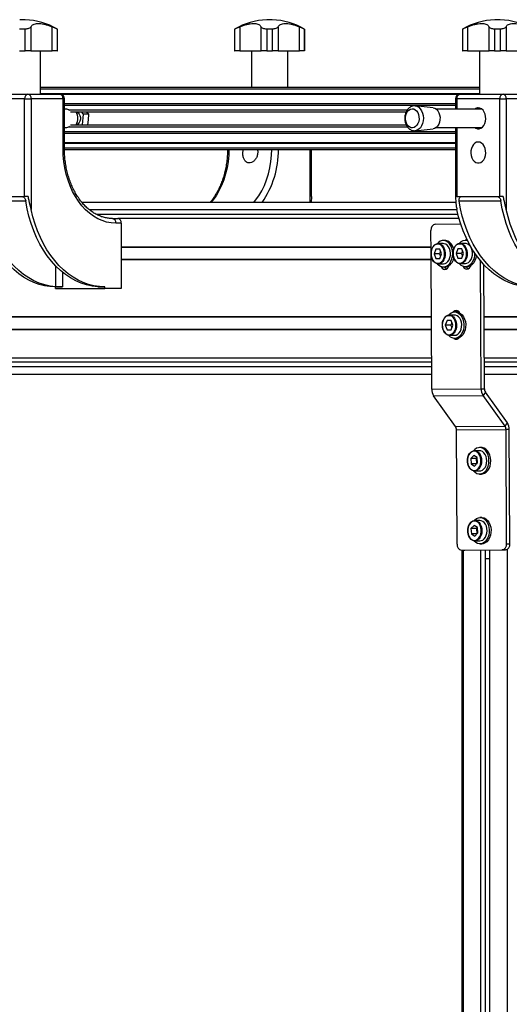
# Model space of a CAD drawing. Header units: millimetres. Extents: x 0 to 420, y 0 to 297.
# Tile 26 of 30: x 300 to 316, y 216 to 247. Entities that reach past the tile are written whole.
import ezdxf

# ---------------------------------------------------------------- set-up
doc = ezdxf.new("R2010")
doc.units = ezdxf.units.MM

msp = doc.modelspace()

# ---------------------------------------------------------------- linework, layer by layer
at = {"color": 7, "linetype": 'Continuous', "lineweight": 25}
for p, q in [((300.17559, 247.36829), (300.14992, 247.36829)), ((300.17559, 247.36658), (300.14992, 247.36658)), ((300.3252, 247.36829), (300.17559, 247.36829)), ((300.3252, 247.36658), (300.17559, 247.36658)), ((300.3252, 247.36658), (300.3252, 247.36829)), ((308.10487, 247.36829), (308.10487, 247.36658)), ((308.28015, 247.36829), (308.10487, 247.36829)), ((308.28015, 247.36658), (308.10487, 247.36658)), ((308.28015, 247.36658), (308.28015, 247.36829)), ((315.44008, 247.36829), (315.44008, 247.36658)), ((315.46575, 247.36829), (315.44008, 247.36829)), ((315.46575, 247.36658), (315.44008, 247.36658)), ((315.61536, 247.36829), (315.46575, 247.36829)), ((315.61536, 247.36658), (315.46575, 247.36658)), ((315.61536, 247.36658), (315.61536, 247.36829)), ((300.33121, 247.06685), (300.14391, 247.06685)), ((300.33121, 246.36829), (300.33121, 247.06685)), ((300.51072, 247.13442), (300.51072, 246.36829)), ((301.19834, 246.36829), (301.19834, 247.13442)), ((301.36256, 247.06685), (301.35865, 247.06685)), ((301.35865, 247.06685), (301.35865, 246.36829)), ((301.36256, 246.36829), (301.36256, 247.06685)), ((307.06751, 247.06685), (307.06751, 246.36829)), ((307.07141, 247.06685), (307.06751, 247.06685)), ((307.07141, 246.36829), (307.07141, 247.06685)), ((307.23173, 247.13442), (307.23173, 246.36829)), ((307.91935, 246.36829), (307.91935, 247.13442)), ((308.28616, 247.06685), (308.09886, 247.06685)), ((308.09886, 247.06685), (308.09886, 246.36829)), ((308.28616, 246.36829), (308.28616, 247.06685)), ((308.46567, 247.13442), (308.46567, 246.36829)), ((309.15329, 246.36829), (309.15329, 247.13442)), ((309.31751, 247.06685), (309.31361, 247.06685)), ((309.31361, 247.06685), (309.31361, 246.36829)), ((309.31751, 246.36829), (309.31751, 247.06685)), ((314.40272, 247.06685), (314.40272, 246.36829)), ((314.40662, 247.06685), (314.40272, 247.06685)), ((314.40662, 246.36829), (314.40662, 247.06685)), ((314.56694, 247.13442), (314.56694, 246.36829)), ((315.25456, 246.36829), (315.25456, 247.13442)), ((315.62136, 247.06685), (315.43407, 247.06685)), ((315.43407, 247.06685), (315.43407, 246.36829)), ((315.62136, 246.36829), (315.62136, 247.06685)), ((315.80088, 247.13442), (315.80088, 246.36829)), ((300.14391, 246.36829), (300.33121, 246.36829)), ((300.51072, 246.36829), (300.33121, 246.36829)), ((300.51072, 246.36829), (301.19834, 246.36829)), ((300.81964, 244.96829), (300.81964, 246.36829)), ((301.35865, 246.36829), (301.19834, 246.36829)), ((301.35865, 246.36829), (301.36256, 246.36829)), ((307.06751, 246.36829), (307.07141, 246.36829)), ((307.23173, 246.36829), (307.07141, 246.36829)), ((307.23173, 246.36829), (307.91935, 246.36829)), ((307.61043, 246.36829), (307.61043, 245.19329)), ((308.09886, 246.36829), (307.91935, 246.36829)), ((308.09886, 246.36829), (308.28616, 246.36829)), ((308.46567, 246.36829), (308.28616, 246.36829)), ((308.46567, 246.36829), (309.15329, 246.36829)), ((308.77459, 245.19329), (308.77459, 246.36829)), ((309.31361, 246.36829), (309.15329, 246.36829)), ((309.31361, 246.36829), (309.31751, 246.36829)), ((314.40272, 246.36829), (314.40662, 246.36829)), ((314.56694, 246.36829), (314.40662, 246.36829)), ((314.56694, 246.36829), (315.25456, 246.36829)), ((314.94564, 246.36829), (314.94564, 244.96829)), ((315.43407, 246.36829), (315.25456, 246.36829)), ((315.43407, 246.36829), (315.62136, 246.36829)), ((315.80088, 246.36829), (315.62136, 246.36829)), ((315.80088, 246.36829), (316.4885, 246.36829)), ((300.81964, 245.19329), (314.94564, 245.19329)), ((300.81964, 245.14329), (314.94564, 245.14329)), ((300.30827, 244.81829), (298.92941, 244.81829)), ((299.03548, 244.96829), (300.41434, 244.96829)), ((300.30827, 241.6788), (300.30827, 244.81829)), ((300.30827, 244.81829), (300.5204, 244.81829)), ((300.41434, 244.96829), (301.43964, 244.96829)), ((300.5204, 244.81829), (300.5204, 241.25464)), ((301.54571, 244.81829), (300.5204, 244.81829)), ((300.81964, 244.99329), (314.94564, 244.99329)), ((301.45188, 244.96779), (314.3134, 244.96779)), ((301.54571, 243.21829), (301.54571, 244.81829)), ((301.58964, 244.81829), (301.54571, 244.81829)), ((301.58964, 243.21829), (301.58964, 244.81829)), ((314.17564, 244.81829), (314.17564, 244.49329)), ((314.17564, 244.81829), (314.21957, 244.81829)), ((315.59843, 244.81829), (314.21957, 244.81829)), ((314.21957, 244.81829), (314.21957, 244.49329)), ((314.32564, 244.96829), (315.70449, 244.96829)), ((315.59843, 241.6788), (315.59843, 244.81829)), ((315.59843, 244.81829), (315.81056, 244.81829)), ((315.70449, 244.96829), (316.7298, 244.96829)), ((315.81056, 244.81829), (315.81056, 241.25464)), ((316.83587, 244.81829), (315.81056, 244.81829)), ((301.58964, 244.67328), (314.17564, 244.67328)), ((301.58964, 244.61527), (314.17564, 244.61527)), ((301.63409, 244.49329), (301.58964, 244.49329)), ((301.72274, 244.46584), (312.62681, 244.46584)), ((301.78897, 244.39829), (312.58726, 244.39829)), ((302.12992, 244.39829), (302.19701, 244.32221)), ((313.45787, 244.52981), (312.88199, 244.59213)), ((315.01833, 244.49329), (313.54899, 244.49329)), ((302.19701, 244.32221), (302.16077, 243.98829)), ((302.37332, 244.32221), (302.19701, 244.32221)), ((302.33829, 243.98829), (302.36651, 244.14662)), ((302.36651, 244.14662), (302.37332, 244.32221)), ((301.58964, 243.89329), (301.63409, 243.89329)), ((301.58964, 243.77131), (314.17564, 243.77131)), ((301.72274, 243.92074), (312.62621, 243.92074)), ((301.78897, 243.98829), (312.58678, 243.98829)), ((312.88199, 243.79446), (313.45787, 243.85678)), ((312.9376, 243.80848), (312.8821, 243.79447)), ((313.50479, 243.8686), (313.45787, 243.85678)), ((313.54899, 243.89329), (315.01833, 243.89329)), ((314.17564, 243.89329), (314.17564, 241.6788)), ((314.21957, 243.89329), (314.21957, 241.6788)), ((301.58964, 243.7133), (314.17564, 243.7133)), ((301.54571, 243.21829), (301.58964, 243.21829)), ((301.58964, 243.41879), (314.17564, 243.41879)), ((301.58964, 243.39329), (314.17564, 243.39329)), ((301.58964, 243.24329), (314.17564, 243.24329)), ((301.58987, 243.19329), (314.17564, 243.19329)), ((309.50066, 241.48329), (309.50066, 243.19329)), ((309.54459, 241.6788), (309.54459, 243.19329)), ((298.92941, 241.6788), (300.30827, 241.6788)), ((300.34646, 241.5288), (299.00296, 241.5288)), ((300.42268, 241.6788), (300.30827, 241.6788)), ((309.54436, 241.6788), (309.53049, 241.48329)), ((309.54459, 241.6788), (309.54436, 241.6788)), ((314.21957, 241.6788), (314.17564, 241.6788)), ((314.21957, 241.6788), (315.59843, 241.6788)), ((315.63662, 241.5288), (314.29312, 241.5288)), ((315.71284, 241.6788), (315.59843, 241.6788)), ((314.18974, 241.48329), (302.15636, 241.48329)), ((314.22201, 241.24329), (302.4016, 241.24329)), ((314.25714, 241.09329), (302.63508, 241.09329)), ((303.1367, 240.96829), (303.31347, 240.96829)), ((314.29055, 240.96829), (303.31347, 240.96829)), ((303.41954, 240.81829), (303.24276, 240.81829)), ((303.41954, 240.81829), (303.41954, 238.71829)), ((313.38958, 239.87325), (313.38647, 240.58638)), ((313.52701, 240.78761), (314.34354, 240.79473)), ((313.84053, 240.26005), (313.78396, 240.26005)), ((314.54762, 240.26622), (314.49106, 240.26622)), ((314.54762, 240.26622), (314.55853, 240.26594)), ((313.3888, 240.05079), (303.41954, 240.05079)), ((313.38886, 240.03829), (303.41954, 240.03829)), ((313.5453, 239.98452), (313.48471, 239.83398)), ((313.66777, 239.98558), (313.5453, 239.98452)), ((313.66821, 239.98452), (313.5453, 239.98452)), ((313.78396, 240.16005), (313.61779, 240.16005)), ((313.72966, 239.83612), (313.66777, 239.98558)), ((314.25239, 239.99068), (314.19181, 239.84015)), ((314.37486, 239.99175), (314.25239, 239.99068)), ((314.3753, 239.99068), (314.25239, 239.99068)), ((314.49106, 240.16622), (314.32489, 240.16622)), ((314.43675, 239.84228), (314.37486, 239.99175)), ((313.39056, 239.64829), (303.41954, 239.64829)), ((313.39061, 239.63579), (303.41954, 239.63579)), ((313.40875, 235.47361), (313.38993, 239.79288)), ((313.48471, 239.83398), (313.5466, 239.68452)), ((313.66149, 239.83398), (313.48471, 239.83398)), ((313.5466, 239.68452), (313.66908, 239.68559)), ((313.69552, 239.91855), (313.66149, 239.83398)), ((313.66149, 239.83398), (313.69562, 239.75155)), ((313.66908, 239.68559), (313.72966, 239.83612)), ((314.19181, 239.84015), (314.2537, 239.69069)), ((314.36858, 239.84015), (314.19181, 239.84015)), ((314.2537, 239.69069), (314.37617, 239.69175)), ((314.40262, 239.92471), (314.36858, 239.84015)), ((314.36858, 239.84015), (314.40272, 239.75772)), ((314.37617, 239.69175), (314.43675, 239.84228)), ((301.3159, 238.77151), (301.3159, 239.43148)), ((313.61779, 239.51005), (313.78396, 239.51005)), ((313.78396, 239.41005), (313.84053, 239.41005)), ((313.84053, 239.41005), (313.87626, 239.41307)), ((314.32489, 239.51622), (314.49106, 239.51622)), ((314.49106, 239.41622), (314.54762, 239.41622)), ((314.99971, 235.48748), (314.98176, 239.60604)), ((315.10578, 235.48748), (315.08836, 239.48443)), ((301.52803, 239.2372), (301.52803, 238.76829)), ((301.29822, 238.76829), (301.52803, 238.76829)), ((301.29822, 238.71829), (301.29822, 238.76829)), ((301.29822, 238.71829), (302.88921, 238.71829)), ((302.6594, 238.76829), (302.6594, 238.77151)), ((302.6594, 238.76829), (302.88921, 238.76829)), ((302.88921, 238.71829), (302.88921, 238.76829)), ((303.41954, 238.71829), (302.88921, 238.71829)), ((313.39861, 237.80079), (291.58644, 237.80079)), ((313.39866, 237.78829), (291.5865, 237.78829)), ((314.14755, 237.8591), (313.98138, 237.8591)), ((314.20412, 237.9591), (314.14755, 237.9591)), ((321.44974, 237.80079), (315.09569, 237.80079)), ((319.834, 237.78829), (315.09575, 237.78829)), ((313.90954, 237.6841), (313.8483, 237.5341)), ((313.8483, 237.5341), (313.90954, 237.3841)), ((314.02508, 237.5341), (313.8483, 237.5341)), ((314.03201, 237.6841), (313.90954, 237.6841)), ((314.05916, 237.6176), (314.02508, 237.5341)), ((314.02508, 237.5341), (314.05916, 237.45061)), ((314.09325, 237.5341), (314.03201, 237.6841)), ((314.03201, 237.3841), (314.09325, 237.5341)), ((313.40036, 237.39829), (291.5882, 237.39829)), ((313.40042, 237.38579), (291.58825, 237.38579)), ((313.90954, 237.3841), (314.03201, 237.3841)), ((313.98138, 237.2091), (314.14755, 237.2091)), ((314.14755, 237.1091), (314.20412, 237.1091)), ((314.24936, 237.09455), (314.22617, 237.11025)), ((319.834, 237.39829), (315.09745, 237.39829)), ((321.44974, 237.38579), (315.0975, 237.38579)), ((313.40442, 236.46829), (291.59225, 236.46829)), ((321.44974, 236.46829), (315.1015, 236.46829)), ((313.40496, 236.34329), (291.5928, 236.34329)), ((313.40561, 236.19329), (291.59345, 236.19329)), ((321.44974, 236.34329), (315.10205, 236.34329)), ((321.50277, 236.19329), (315.1027, 236.19329)), ((291.5945, 235.95329), (313.40666, 235.95329)), ((315.10375, 235.95329), (321.58232, 235.95329)), ((313.40875, 235.47361), (314.99971, 235.48748)), ((313.47181, 235.26148), (315.06277, 235.27535)), ((314.17843, 234.2683), (313.47181, 235.26148)), ((314.99971, 235.48748), (315.10578, 235.48748)), ((315.13731, 235.38141), (315.06277, 235.27535)), ((315.76939, 234.28217), (315.06277, 235.27535)), ((315.84393, 234.38823), (315.13731, 235.38141)), ((314.17843, 234.2683), (315.76939, 234.28217)), ((315.76939, 234.28217), (315.84393, 234.38823)), ((314.20996, 234.16224), (315.80092, 234.17611)), ((314.22598, 230.48657), (314.20996, 234.16224)), ((315.90699, 234.17611), (315.80092, 234.17611)), ((315.81694, 230.50044), (315.80092, 234.17611)), ((315.92301, 230.50044), (315.90699, 234.17611)), ((314.76328, 233.34066), (314.66442, 233.23842)), ((314.87532, 233.27069), (314.76328, 233.34066)), ((314.95324, 233.49346), (314.78707, 233.49346)), ((315.0098, 233.59346), (314.95324, 233.59346)), ((314.66442, 233.23842), (314.6776, 233.06622)), ((314.8412, 233.23842), (314.66442, 233.23842)), ((314.6776, 233.06622), (314.78963, 232.99626)), ((314.85437, 233.06622), (314.6776, 233.06622)), ((314.78963, 232.99626), (314.8885, 233.09849)), ((314.8735, 233.27183), (314.8412, 233.23842)), ((314.8412, 233.23842), (314.85437, 233.06622)), ((314.85437, 233.06622), (314.85619, 233.06508)), ((314.8885, 233.09849), (314.87532, 233.27069)), ((314.78707, 232.84346), (314.95324, 232.84346)), ((314.95324, 232.74346), (315.0098, 232.74346)), ((314.77309, 231.0907), (314.67423, 230.98846)), ((314.88513, 231.02073), (314.77309, 231.0907)), ((314.96304, 231.2435), (314.79687, 231.2435)), ((315.01961, 231.3435), (314.96304, 231.3435)), ((314.67423, 230.98846), (314.6874, 230.81626)), ((314.851, 230.98846), (314.67423, 230.98846)), ((314.6874, 230.81626), (314.79944, 230.7463)), ((314.86418, 230.81626), (314.6874, 230.81626)), ((314.79944, 230.7463), (314.8983, 230.84853)), ((314.88331, 231.02187), (314.851, 230.98846)), ((314.851, 230.98846), (314.86418, 230.81626)), ((314.86418, 230.81626), (314.866, 230.81513)), ((314.8983, 230.84853), (314.88513, 231.02073)), ((314.79687, 230.5935), (314.96304, 230.5935)), ((314.96304, 230.4935), (315.01961, 230.4935)), ((315.81694, 230.50044), (315.92301, 230.50044)), ((314.36827, 230.28781), (315.6764, 230.29921)), ((314.36827, 230.28781), (314.47434, 230.28781)), ((314.38468, 230.28781), (314.38468, 189.22751)), ((314.42129, 230.28781), (314.42129, 189.22751)), ((314.47434, 230.28781), (315.78246, 230.29921)), ((314.98168, 230.29223), (314.98168, 189.22751)), ((315.1337, 230.29356), (315.1337, 189.22751)), ((315.27513, 230.29479), (315.27513, 189.22751)), ((315.78246, 230.29921), (315.6764, 230.29921)), ((315.83551, 230.31431), (315.83551, 189.22751)), ((315.1337, 230.01723), (315.27513, 230.01846)), ((315.19324, 230.01651), (315.1337, 230.01651)), ((315.27513, 230.01687), (315.19324, 230.01651))]:
    msp.add_line(p, q, dxfattribs=at)
at = {"color": 7, "linetype": 'Continuous', "lineweight": 25, "flags": 128}
for points in [[(301.96911, 244.3931), (301.99474, 244.38816), (302.03394, 244.36623), (302.06683, 244.32893), (302.09048, 244.27959), (302.1028, 244.22257), (302.10268, 244.16295), (302.09015, 244.10603), (302.06631, 244.05687), (302.03328, 244.01982), (301.994, 243.99819), (301.96911, 243.99349)], [(312.84394, 243.89708), (312.79209, 243.88558), (312.73979, 243.89196), (312.6901, 243.91586), (312.6459, 243.95587), (312.60975, 244.00969), (312.58376, 244.07417), (312.56944, 244.14558), (312.56761, 244.21976), (312.57839, 244.29241), (312.60116, 244.35929), (312.63457, 244.41652), (312.67671, 244.46079), (312.72511, 244.4895), (312.77696, 244.501), (312.82925, 244.49462), (312.87894, 244.47073), (312.92315, 244.43071), (312.95929, 244.3769), (312.98528, 244.31241), (312.99961, 244.241), (313.00143, 244.16682), (312.99065, 244.09418), (312.96789, 244.0273), (312.93447, 243.97006), (312.89234, 243.9258), (312.84394, 243.89708)], [(312.88263, 244.59206), (312.93455, 244.5793), (312.99149, 244.54774), (313.04231, 244.4996), (313.08462, 244.43714), (313.11644, 244.36327), (313.13629, 244.28146), (313.14325, 244.19553), (313.13697, 244.10949), (313.11777, 244.02737), (313.08653, 243.95301), (313.04472, 243.88988), (312.99429, 243.84094), (312.9376, 243.80848)], [(313.45787, 244.52981), (313.51141, 244.51518), (313.56197, 244.4831), (313.60593, 244.4354), (313.64093, 244.37465), (313.66508, 244.30412), (313.67707, 244.22762), (313.67627, 244.14926), (313.66271, 244.07328), (313.63713, 244.00377), (313.6009, 243.94448), (313.55598, 243.8986), (313.50479, 243.8686)], [(314.79967, 243.89329), (314.82738, 243.87615), (314.88129, 243.85807), (314.9367, 243.85807), (314.99062, 243.87615), (315.04014, 243.91132), (315.08259, 243.96169), (315.11567, 244.02454), (315.13762, 244.0965), (315.14724, 244.17367), (315.14402, 244.2519), (315.12813, 244.32697), (315.10042, 244.39483), (315.0624, 244.45183), (315.0161, 244.49489), (314.96404, 244.5217), (314.909, 244.53079), (314.909, 244.53079)], [(314.909, 243.43079), (314.85396, 243.4217), (314.80189, 243.39489), (314.7556, 243.35183), (314.71757, 243.29483), (314.68987, 243.22697), (314.67398, 243.1519), (314.67075, 243.07367), (314.68038, 242.9965), (314.70232, 242.92454), (314.73541, 242.86169), (314.77786, 242.81132), (314.82738, 242.77615), (314.88129, 242.75807), (314.9367, 242.75807), (314.99062, 242.77615), (315.04014, 242.81132), (315.08259, 242.86169), (315.11567, 242.92454), (315.13762, 242.9965), (315.14724, 243.07367), (315.14402, 243.1519), (315.12813, 243.22697), (315.10042, 243.29483), (315.0624, 243.35183), (315.0161, 243.39489), (314.96404, 243.4217), (314.909, 243.43079)], [(303.24276, 240.81829), (303.09485, 240.82743), (302.94807, 240.85475), (302.80353, 240.90007), (302.66234, 240.96303), (302.52556, 241.04315), (302.39423, 241.13983), (302.26937, 241.25233), (302.15192, 241.37979), (302.04276, 241.52124), (301.94274, 241.6756), (301.85262, 241.84171), (301.77307, 242.01829), (301.70471, 242.20401), (301.64805, 242.39744), (301.60353, 242.59713), (301.57149, 242.80154), (301.55216, 243.00912), (301.54571, 243.21829)], [(306.88426, 243.19329), (306.87758, 243.01069), (306.85727, 242.80486), (306.82363, 242.60255), (306.77693, 242.4055), (306.71757, 242.21538), (306.64606, 242.03382), (306.56301, 241.86236), (306.46913, 241.70248), (306.36522, 241.55552), (306.30636, 241.48329)], [(307.68521, 241.48329), (307.74407, 241.55552), (307.84799, 241.70248), (307.94187, 241.86236), (308.02492, 242.03382), (308.09643, 242.21538), (308.15578, 242.4055), (308.20249, 242.60255), (308.23613, 242.80486), (308.25643, 243.01069), (308.26312, 243.19329)], [(301.3159, 238.77151), (301.1357, 238.79178), (300.95703, 238.83061), (300.78083, 238.88777), (300.60806, 238.96297), (300.43964, 239.05581), (300.27645, 239.16578), (300.11937, 239.2923), (299.96924, 239.4347), (299.82687, 239.59222), (299.693, 239.76402), (299.56836, 239.94918), (299.45361, 240.1467), (299.34935, 240.35555), (299.25616, 240.5746), (299.17452, 240.80269), (299.10487, 241.0386), (299.04758, 241.28107), (299.00296, 241.5288)], [(302.6594, 238.77151), (302.4792, 238.79178), (302.30053, 238.83061), (302.12434, 238.88777), (301.95157, 238.96297), (301.78314, 239.05581), (301.61995, 239.16578), (301.46287, 239.2923), (301.31275, 239.4347), (301.17037, 239.59222), (301.0365, 239.76402), (300.91186, 239.94918), (300.79711, 240.1467), (300.69286, 240.35555), (300.59966, 240.5746), (300.51802, 240.80269), (300.44837, 241.0386), (300.39108, 241.28107), (300.34646, 241.5288)], [(316.60606, 238.77151), (316.42586, 238.79178), (316.24719, 238.83061), (316.07099, 238.88777), (315.89822, 238.96297), (315.72979, 239.05581), (315.56661, 239.16578), (315.40953, 239.2923), (315.2594, 239.4347), (315.11703, 239.59222), (314.98316, 239.76402), (314.85852, 239.94918), (314.74376, 240.1467), (314.63951, 240.35555), (314.54632, 240.5746), (314.46468, 240.80269), (314.39503, 241.0386), (314.33774, 241.28107), (314.29312, 241.5288)], [(317.94956, 238.77151), (317.76936, 238.79178), (317.59069, 238.83061), (317.4145, 238.88777), (317.24173, 238.96297), (317.0733, 239.05581), (316.91011, 239.16578), (316.75303, 239.2923), (316.60291, 239.4347), (316.46053, 239.59222), (316.32666, 239.76402), (316.20202, 239.94918), (316.08727, 240.1467), (315.98301, 240.35555), (315.88982, 240.5746), (315.80818, 240.80269), (315.73853, 241.0386), (315.68124, 241.28107), (315.63662, 241.5288)], [(301.29822, 238.76829), (301.12279, 238.7771), (300.94825, 238.80346), (300.77546, 238.84726), (300.60531, 238.90827), (300.43864, 238.98618), (300.2763, 239.08061), (300.11909, 239.19107), (299.96782, 239.31701), (299.82324, 239.45779), (299.68609, 239.61272), (299.55704, 239.78101), (299.43675, 239.96181), (299.32583, 240.15421), (299.22483, 240.35725), (299.13426, 240.5699), (299.05457, 240.7911), (298.98618, 241.01973), (298.92941, 241.25464)], [(302.88921, 238.76829), (302.71378, 238.7771), (302.53924, 238.80346), (302.36645, 238.84726), (302.1963, 238.90827), (302.02963, 238.98618), (301.86729, 239.08061), (301.71008, 239.19107), (301.55881, 239.31701), (301.41423, 239.45779), (301.27708, 239.61272), (301.14803, 239.78101), (301.02774, 239.96181), (300.91682, 240.15421), (300.81582, 240.35725), (300.72525, 240.5699), (300.64556, 240.7911), (300.57717, 241.01973), (300.5204, 241.25464)], [(316.58838, 238.76829), (316.41295, 238.7771), (316.23841, 238.80346), (316.06562, 238.84726), (315.89547, 238.90827), (315.7288, 238.98618), (315.56646, 239.08061), (315.40925, 239.19107), (315.25798, 239.31701), (315.1134, 239.45779), (314.97625, 239.61272), (314.8472, 239.78101), (314.72691, 239.96181), (314.61599, 240.15421), (314.51499, 240.35725), (314.42442, 240.5699), (314.34473, 240.7911), (314.27634, 241.01973), (314.21957, 241.25464)], [(318.17937, 238.76829), (318.00394, 238.7771), (317.8294, 238.80346), (317.65661, 238.84726), (317.48646, 238.90827), (317.31979, 238.98618), (317.15745, 239.08061), (317.00024, 239.19107), (316.84897, 239.31701), (316.70439, 239.45779), (316.56724, 239.61272), (316.43819, 239.78101), (316.3179, 239.96181), (316.20698, 240.15421), (316.10598, 240.35725), (316.01541, 240.5699), (315.93572, 240.7911), (315.86733, 241.01973), (315.81056, 241.25464)], [(313.81969, 239.41307), (313.88095, 239.43279), (313.93797, 239.4701), (313.98826, 239.52336), (314.02962, 239.59024), (314.06024, 239.66782), (314.07879, 239.75271), (314.08445, 239.8412), (314.07698, 239.92942), (314.05671, 240.01351), (314.02451, 240.08981), (313.9818, 240.15497), (313.93044, 240.20615), (313.87269, 240.24111), (313.81105, 240.25832), (313.74823, 240.25704), (313.68697, 240.23731), (313.62995, 240.2), (313.58804, 240.15732)], [(314.12046, 239.98968), (314.11327, 240.01351), (314.08108, 240.08981), (314.03837, 240.15497), (313.98701, 240.20615), (313.92925, 240.24111), (313.86762, 240.25832), (313.84053, 240.26005)], [(313.41668, 239.98839), (313.39627, 239.91946), (313.38811, 239.84563), (313.39269, 239.77117), (313.40973, 239.70043), (313.43825, 239.63752), (313.47658, 239.58608), (313.52251, 239.54912), (313.57336, 239.52877), (313.62617, 239.52622), (313.67788, 239.54162), (313.6889, 239.5474)], [(313.61779, 239.51005), (313.56617, 239.51836), (313.51592, 239.54373), (313.47116, 239.5848), (313.43431, 239.63937), (313.40734, 239.70449), (313.39172, 239.77664), (313.38829, 239.85195), (313.39723, 239.92634), (313.41807, 239.99581)], [(313.61779, 240.16005), (313.64306, 240.15808), (313.69506, 240.14113), (313.74289, 240.10768), (313.78397, 240.05953), (313.8161, 239.99928), (313.83754, 239.93018), (313.84713, 239.85595), (313.84435, 239.78059), (313.82936, 239.70817), (313.80297, 239.64259), (313.76659, 239.58738), (313.72219, 239.54553), (313.67217, 239.51928), (313.61921, 239.51006), (313.61779, 239.51005)], [(313.6889, 239.5474), (313.72548, 239.57407), (313.76621, 239.62169), (313.79769, 239.68171), (313.81811, 239.75064), (313.82626, 239.82448), (313.82168, 239.89893), (313.80464, 239.96967), (313.77612, 240.03259), (313.73779, 240.08402), (313.69186, 240.12099), (313.65261, 240.13832)], [(313.78396, 239.51005), (313.78538, 239.51006), (313.83834, 239.51928), (313.88836, 239.54553), (313.93276, 239.58738), (313.96914, 239.64259), (313.99553, 239.70817), (314.01052, 239.78059), (314.0133, 239.85595), (314.00371, 239.93018), (313.98227, 239.99928), (313.95014, 240.05953), (313.90906, 240.10768), (313.86123, 240.14113), (313.80923, 240.15808), (313.78396, 240.16005)], [(314.12377, 239.99456), (314.10336, 239.92563), (314.0952, 239.85179), (314.09978, 239.77734), (314.11682, 239.7066), (314.14534, 239.64368), (314.18368, 239.59225), (314.2296, 239.55528), (314.28045, 239.53493), (314.33326, 239.53238), (314.38497, 239.54778), (314.396, 239.55356)], [(314.32489, 239.51622), (314.27327, 239.52452), (314.22302, 239.54989), (314.17825, 239.59097), (314.1414, 239.64554), (314.11444, 239.71065), (314.09882, 239.78281), (314.09539, 239.85811), (314.10433, 239.93251), (314.12516, 240.00198)], [(314.32489, 240.16622), (314.35016, 240.16424), (314.40215, 240.1473), (314.44998, 240.11385), (314.49107, 240.0657), (314.52319, 240.00545), (314.54463, 239.93634), (314.55422, 239.86211), (314.55145, 239.78675), (314.53646, 239.71433), (314.51006, 239.64875), (314.47369, 239.59354), (314.42929, 239.55169), (314.37926, 239.52544), (314.3263, 239.51622), (314.32489, 239.51622)], [(314.396, 239.55356), (314.43258, 239.58023), (314.4733, 239.62785), (314.50479, 239.68787), (314.5252, 239.75681), (314.53335, 239.83064), (314.52878, 239.90509), (314.51174, 239.97583), (314.48322, 240.03875), (314.44488, 240.09019), (314.39895, 240.12715), (314.3597, 240.14449)], [(314.49106, 239.51622), (314.49247, 239.51622), (314.54543, 239.52544), (314.59546, 239.55169), (314.63986, 239.59354), (314.67623, 239.64875), (314.70263, 239.71433), (314.71762, 239.78675), (314.72039, 239.86211), (314.7108, 239.93634), (314.68936, 240.00545), (314.65724, 240.0657), (314.61615, 240.11385), (314.56832, 240.1473), (314.51633, 240.16424), (314.49106, 240.16622)], [(314.79122, 239.86196), (314.78837, 239.77927), (314.77276, 239.69321), (314.74485, 239.61361), (314.70584, 239.54396), (314.65745, 239.48731), (314.60178, 239.44611), (314.54127, 239.42219), (314.47857, 239.41658), (314.41642, 239.42953), (314.35753, 239.46047), (314.30447, 239.50806), (314.29513, 239.51895)], [(314.84537, 239.78357), (314.84494, 239.77927), (314.82933, 239.69321), (314.80142, 239.61361), (314.76241, 239.54396), (314.71402, 239.48731), (314.65835, 239.44611), (314.59784, 239.42219), (314.54762, 239.41622)], [(313.70711, 239.42418), (313.71196, 239.41429), (313.74541, 239.36757), (313.78743, 239.33775), (313.8339, 239.32776), (313.88029, 239.33856), (313.92205, 239.36911), (313.95508, 239.41641), (313.96937, 239.45109)], [(313.88601, 239.34143), (313.85147, 239.36757), (313.82029, 239.41005)], [(314.4142, 239.43035), (314.41905, 239.42045), (314.4525, 239.37373), (314.49452, 239.34392), (314.541, 239.33392), (314.58738, 239.34473), (314.62914, 239.37527), (314.66218, 239.42257), (314.67646, 239.45726)], [(314.5931, 239.34759), (314.55857, 239.37373), (314.52738, 239.41622)], [(313.95163, 237.85637), (313.98116, 237.88801), (314.03683, 237.92921), (314.09733, 237.95313), (314.16003, 237.95874), (314.22219, 237.94579), (314.28108, 237.91485), (314.33414, 237.86726), (314.37904, 237.80512), (314.41383, 237.73113), (314.43697, 237.64854), (314.44747, 237.56094), (314.44486, 237.47216), (314.42926, 237.3861), (314.40134, 237.3065), (314.36234, 237.23685), (314.31394, 237.18019), (314.25828, 237.139), (314.19777, 237.11508), (314.13507, 237.10947), (314.07291, 237.12242), (314.01402, 237.15336), (313.96096, 237.20094), (313.95163, 237.21184)], [(313.98138, 237.8591), (314.00806, 237.85691), (314.05998, 237.8395), (314.10766, 237.80564), (314.14854, 237.75713), (314.1804, 237.6966), (314.20154, 237.62731), (314.2108, 237.553), (314.2077, 237.47767), (314.1924, 237.40538), (314.16572, 237.34003), (314.1291, 237.28514), (314.08452, 237.24367), (314.03438, 237.21786), (313.98138, 237.2091)], [(314.05143, 237.24585), (314.08793, 237.2721), (314.12886, 237.31936), (314.16061, 237.3791), (314.18132, 237.44786), (314.1898, 237.52162), (314.18555, 237.59611), (314.16881, 237.667), (314.14057, 237.73016), (314.10246, 237.78193), (314.05669, 237.8193), (314.01707, 237.83711)], [(314.14755, 237.2091), (314.20055, 237.21786), (314.25069, 237.24367), (314.29527, 237.28514), (314.33189, 237.34003), (314.35857, 237.40538), (314.37387, 237.47767), (314.37697, 237.553), (314.36771, 237.62731), (314.34657, 237.6966), (314.31471, 237.75713), (314.27383, 237.80564), (314.22615, 237.8395), (314.17423, 237.85691), (314.14755, 237.8591)], [(314.20412, 237.9591), (314.2166, 237.95874), (314.27876, 237.94579), (314.33765, 237.91485), (314.39071, 237.86726), (314.43561, 237.80512), (314.47039, 237.73113), (314.49354, 237.64854), (314.50404, 237.56094), (314.50143, 237.47216), (314.48583, 237.3861), (314.45791, 237.3065), (314.41891, 237.23685), (314.37051, 237.18019), (314.31484, 237.139), (314.25434, 237.11508), (314.20412, 237.1091)], [(314.20617, 237.95909), (314.21115, 237.96451), (314.24718, 237.99219)], [(313.78094, 237.6891), (313.76023, 237.62035), (313.75175, 237.54659), (313.756, 237.4721), (313.77274, 237.40121), (313.80098, 237.33805), (313.83909, 237.28628), (313.88485, 237.24891), (313.93561, 237.22812), (313.98841, 237.22511), (314.04019, 237.24006), (314.05143, 237.24585)], [(313.98138, 237.2091), (313.92838, 237.21786), (313.87824, 237.24367), (313.83366, 237.28514), (313.79705, 237.34003), (313.77037, 237.40538), (313.75506, 237.47767), (313.75196, 237.553), (313.76123, 237.62731), (313.78236, 237.6966)], [(314.83879, 233.46566), (314.83169, 233.46845), (314.77932, 233.47843), (314.72678, 233.47039), (314.67713, 233.4448), (314.63325, 233.40316), (314.5977, 233.34787), (314.57253, 233.28216), (314.55922, 233.20983), (314.55853, 233.13511)], [(314.55859, 233.13349), (314.55905, 233.20895), (314.5718, 233.28223), (314.59615, 233.34937), (314.6308, 233.40675), (314.67387, 233.4513), (314.72304, 233.48059), (314.77567, 233.49306), (314.78707, 233.49346)], [(314.98897, 232.74647), (315.05022, 232.7662), (315.10724, 232.80351), (315.15753, 232.85676), (315.19889, 232.92365), (315.22951, 233.00123), (315.24806, 233.08611), (315.25372, 233.1746), (315.24625, 233.26282), (315.22598, 233.34692), (315.19378, 233.42321), (315.15107, 233.48837), (315.09972, 233.53955), (315.04196, 233.57451), (314.98032, 233.59173), (314.9175, 233.59044), (314.85625, 233.57071), (314.79923, 233.5334), (314.75731, 233.49072)], [(314.78707, 233.49346), (314.82891, 233.48802), (314.87989, 233.46576), (314.92587, 233.42747), (314.96437, 233.37522), (314.99331, 233.31182), (315.01113, 233.24069), (315.01687, 233.16567), (315.01022, 233.0908), (314.99154, 233.02011), (314.96184, 232.95742), (314.92271, 232.90611), (314.87628, 232.86894), (314.82503, 232.84792), (314.78707, 232.84346)], [(314.83778, 232.87083), (314.87579, 232.89211), (314.91966, 232.93375), (314.95522, 232.98904), (314.98039, 233.05476), (314.9937, 233.12708), (314.99439, 233.2018), (314.98241, 233.27459), (314.95847, 233.34121), (314.92395, 233.39779), (314.88085, 233.44104), (314.83879, 233.46566)], [(314.95324, 232.84346), (314.9912, 232.84792), (315.04245, 232.86894), (315.08888, 232.90611), (315.12801, 232.95742), (315.15771, 233.02011), (315.17639, 233.0908), (315.18304, 233.16567), (315.1773, 233.24069), (315.15948, 233.31182), (315.13054, 233.37522), (315.09204, 233.42747), (315.04606, 233.46576), (314.99508, 233.48802), (314.95324, 233.49346)], [(315.0098, 232.74346), (315.04554, 232.74647), (315.10679, 232.7662), (315.16381, 232.80351), (315.2141, 232.85676), (315.25546, 232.92365), (315.28608, 233.00123), (315.30463, 233.08611), (315.31029, 233.1746), (315.30282, 233.26282), (315.28255, 233.34692), (315.25035, 233.42321), (315.20764, 233.48837), (315.15628, 233.53955), (315.09853, 233.57451), (315.03689, 233.59173), (315.0098, 233.59346)], [(314.55853, 233.13511), (314.5705, 233.06232), (314.59445, 232.9957), (314.62897, 232.93912), (314.67207, 232.89587), (314.72123, 232.86846), (314.7736, 232.85848), (314.82614, 232.86652), (314.83778, 232.87083)], [(314.78707, 232.84346), (314.77174, 232.84418), (314.71927, 232.85792), (314.67046, 232.8884), (314.62793, 232.93398), (314.59399, 232.9922), (314.57045, 233.05992), (314.55859, 233.13349)], [(314.84859, 231.2157), (314.8415, 231.2185), (314.78913, 231.22847), (314.73659, 231.22043), (314.68694, 231.19485), (314.64306, 231.1532), (314.6075, 231.09791), (314.58234, 231.0322), (314.56902, 230.95988), (314.56833, 230.88515)], [(314.5684, 230.88354), (314.56885, 230.95899), (314.5816, 231.03227), (314.60596, 231.09941), (314.64061, 231.1568), (314.68368, 231.20134), (314.73285, 231.23063), (314.78548, 231.2431), (314.79687, 231.2435)], [(314.76712, 231.24076), (314.79665, 231.27241), (314.85232, 231.3136), (314.91282, 231.33752), (314.97552, 231.34313), (315.03768, 231.33018), (315.09657, 231.29924), (315.14963, 231.25166), (315.19453, 231.18952), (315.22932, 231.11553), (315.25246, 231.03293), (315.26296, 230.94533), (315.26035, 230.85656), (315.24475, 230.77049), (315.21683, 230.69089), (315.17783, 230.62125), (315.12943, 230.56459), (315.07377, 230.5234), (315.01326, 230.49947), (314.95056, 230.49386), (314.88841, 230.50681), (314.82951, 230.53776), (314.77646, 230.58534), (314.76712, 230.59623)], [(314.79687, 231.2435), (314.83872, 231.23806), (314.8897, 231.2158), (314.93568, 231.17751), (314.97418, 231.12526), (315.00311, 231.06186), (315.02093, 230.99073), (315.02667, 230.91571), (315.02002, 230.84084), (315.00135, 230.77015), (314.97164, 230.70747), (314.93252, 230.65615), (314.88608, 230.61899), (314.83484, 230.59796), (314.79687, 230.5935)], [(314.84758, 230.62087), (314.88559, 230.64215), (314.92947, 230.6838), (314.96503, 230.73908), (314.99019, 230.8048), (315.00351, 230.87712), (315.0042, 230.95185), (314.99222, 231.02463), (314.96828, 231.09125), (314.93375, 231.14783), (314.89066, 231.19109), (314.84859, 231.2157)], [(314.96304, 230.5935), (315.00101, 230.59796), (315.05225, 230.61899), (315.09869, 230.65615), (315.13781, 230.70747), (315.16752, 230.77015), (315.18619, 230.84084), (315.19284, 230.91571), (315.1871, 230.99073), (315.16928, 231.06186), (315.14035, 231.12526), (315.10185, 231.17751), (315.05587, 231.2158), (315.00489, 231.23806), (314.96304, 231.2435)], [(315.01961, 231.3435), (315.03209, 231.34313), (315.09425, 231.33018), (315.15314, 231.29924), (315.2062, 231.25166), (315.2511, 231.18952), (315.28588, 231.11553), (315.30903, 231.03293), (315.31953, 230.94533), (315.31692, 230.85656), (315.30132, 230.77049), (315.2734, 230.69089), (315.2344, 230.62125), (315.186, 230.56459), (315.13034, 230.5234), (315.06983, 230.49947), (315.01961, 230.4935)], [(314.56833, 230.88515), (314.58031, 230.81236), (314.60426, 230.74574), (314.63878, 230.68916), (314.68187, 230.64591), (314.73103, 230.6185), (314.78341, 230.60852), (314.83594, 230.61656), (314.84758, 230.62087)], [(314.79687, 230.5935), (314.78154, 230.59422), (314.72908, 230.60796), (314.68027, 230.63844), (314.63774, 230.68402), (314.60379, 230.74224), (314.58026, 230.80996), (314.5684, 230.88354)]]:
    msp.add_lwpolyline(points, dxfattribs=at)
at = {"color": 7, "linetype": 'Continuous', "lineweight": 25}
for centre, radius, start, end in [((300.23756, 245.11829), 2.25, 60, 87.767641), ((308.19251, 245.11829), 2.25, 92.232359, 120), ((308.19251, 245.11829), 2.25, 60, 87.767641), ((315.52772, 245.11829), 2.25, 92.232359, 120), ((315.52772, 245.11829), 2.25, 60, 87.767641), ((300.44085, 244.83704), 0.1339, 101.421754, 188.049467), ((300.38782, 244.83704), 0.1339, 351.950533, 78.578246), ((301.43964, 244.81829), 0.15, 0, 90), ((301.41312, 244.83704), 0.1339, 351.950533, 78.578246), ((314.32564, 244.81829), 0.15, 90, 180), ((314.35215, 244.83704), 0.1339, 101.421754, 188.049467), ((315.73101, 244.83704), 0.1339, 101.421754, 188.049467), ((315.67798, 244.83704), 0.1339, 351.950533, 78.578246), ((301.63011, 244.32145), 0.17188, 45.140407, 88.672654), ((301.63577, 244.19329), 0.38847, 328.149309, 31.850691), ((314.91307, 244.34079), 0.19005, 91.228333, 126.635313), ((301.63011, 244.06513), 0.17188, 271.327346, 314.859593), ((305.55627, 243.15305), 2.91927, 325.111628, 0.789806), ((303.11018, 240.83704), 0.1339, 351.950533, 78.578246), ((303.28696, 240.83704), 0.1339, 351.950533, 78.578246), ((313.56405, 240.61205), 0.17943, 101.911331, 188.224453), ((314.49192, 240.02178), 0.24264, 72.512478, 144.767546), ((313.61312, 239.93987), 0.20234, 78.745829, 166.125051), ((313.63588, 239.93449), 0.22628, 94.585319, 164.276853), ((314.32021, 239.94604), 0.20234, 78.745829, 166.125051), ((314.34298, 239.94066), 0.22628, 94.585319, 164.276853), ((313.77472, 239.75169), 0.35352, 286.692791, 349.55022), ((313.78831, 239.65908), 0.24801, 216.147959, 277.271016), ((313.97635, 237.63971), 0.20156, 78.344512, 165.814047), ((313.99905, 237.63434), 0.22546, 94.494507, 163.968534), ((314.19494, 237.87693), 0.12564, 26.657991, 143.065144), ((314.19664, 237.20268), 0.12, 229.816922, 320.651633), ((313.78112, 235.46886), 0.3724, 179.269635, 213.8403), ((315.37208, 235.48273), 0.3724, 179.269635, 213.8403), ((315.29196, 235.4851), 0.1862, 179.269635, 213.8403), ((314.02378, 234.16461), 0.1862, 359.269635, 33.8403), ((315.61474, 234.17848), 0.1862, 359.269635, 33.8403), ((315.53462, 234.18085), 0.3724, 359.269635, 33.8403), ((314.95758, 232.99248), 0.24801, 216.147959, 277.271016), ((314.40196, 230.46223), 0.17765, 172.125965, 259.070114), ((315.63936, 230.47477), 0.17943, 281.911331, 8.224453), ((315.74543, 230.47477), 0.17943, 281.911331, 8.224453)]:
    msp.add_arc(centre, radius, start, end, dxfattribs=at)
for points, knots in [([(300.51072, 247.13442), (300.5198, 247.15056), (300.53819, 247.18324), (300.58726, 247.21822), (300.65319, 247.24147), (300.73358, 247.25035), (300.82593, 247.24575), (300.9244, 247.22906), (301.02943, 247.20062), (301.12132, 247.16795), (301.17791, 247.14332), (301.19834, 247.13442)], [0, 0, 0, 0, 0.119259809, 0.241586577, 0.360960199, 0.484265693, 0.596208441, 0.711498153, 0.822289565, 0.935824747, 1, 1, 1, 1]), ([(307.23173, 247.13442), (307.26978, 247.15056), (307.34687, 247.18324), (307.46062, 247.21822), (307.56999, 247.24147), (307.66711, 247.25035), (307.7508, 247.24575), (307.81794, 247.22906), (307.87019, 247.20062), (307.90233, 247.16795), (307.91483, 247.14332), (307.91935, 247.13442)], [0, 0, 0, 0, 0.11925981, 0.24158658, 0.3609602, 0.48426569, 0.59620844, 0.71149815, 0.82228956, 0.93582475, 1, 1, 1, 1]), ([(308.46567, 247.13442), (308.47475, 247.15056), (308.49314, 247.18324), (308.54221, 247.21822), (308.60814, 247.24147), (308.68853, 247.25035), (308.78088, 247.24575), (308.87935, 247.22906), (308.98438, 247.20062), (309.07628, 247.16795), (309.13286, 247.14332), (309.15329, 247.13442)], [0, 0, 0, 0, 0.11925981, 0.24158658, 0.3609602, 0.48426569, 0.59620844, 0.71149815, 0.82228956, 0.93582475, 1, 1, 1, 1]), ([(314.56694, 247.13442), (314.60499, 247.15056), (314.68208, 247.18324), (314.79582, 247.21822), (314.90519, 247.24147), (315.00232, 247.25035), (315.08601, 247.24575), (315.15315, 247.22906), (315.2054, 247.20062), (315.23754, 247.16795), (315.25004, 247.14332), (315.25456, 247.13442)], [0, 0, 0, 0, 0.11925981, 0.24158658, 0.3609602, 0.48426569, 0.59620844, 0.71149815, 0.82228956, 0.93582475, 1, 1, 1, 1]), ([(315.80088, 247.13442), (315.80996, 247.15056), (315.82835, 247.18324), (315.87742, 247.21822), (315.94335, 247.24147), (316.02374, 247.25035), (316.11609, 247.24575), (316.21456, 247.22906), (316.31959, 247.20062), (316.41148, 247.16795), (316.46807, 247.14332), (316.4885, 247.13442)], [0, 0, 0, 0, 0.11925981, 0.24158658, 0.3609602, 0.48426569, 0.59620844, 0.71149815, 0.82228956, 0.93582475, 1, 1, 1, 1]), ([(300.51072, 247.13442), (300.50382, 247.12432), (300.49001, 247.10408), (300.44049, 247.08089), (300.38392, 247.06852), (300.34583, 247.06731), (300.33121, 247.06685)], [0, 0, 0, 0, 0.284824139, 0.570457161, 0.835080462, 1, 1, 1, 1]), ([(301.35865, 247.06685), (301.355, 247.06776), (301.34769, 247.06959), (301.31345, 247.08363), (301.26384, 247.1051), (301.22148, 247.12406), (301.19834, 247.13442)], [0, 0, 0, 0, 0.2331432, 0.46598224, 0.70829004, 1, 1, 1, 1]), ([(307.23173, 247.13442), (307.20916, 247.12432), (307.16395, 247.10408), (307.11028, 247.08089), (307.07934, 247.06852), (307.07361, 247.06731), (307.07141, 247.06685)], [0, 0, 0, 0, 0.28482414, 0.57045716, 0.83508046, 1, 1, 1, 1]), ([(308.09886, 247.06685), (308.07817, 247.06776), (308.03681, 247.06959), (307.98365, 247.08363), (307.93946, 247.1051), (307.92645, 247.12406), (307.91935, 247.13442)], [0, 0, 0, 0, 0.2331432, 0.46598224, 0.70829004, 1, 1, 1, 1]), ([(308.46567, 247.13442), (308.45877, 247.12432), (308.44496, 247.10408), (308.39544, 247.08089), (308.33887, 247.06852), (308.30078, 247.06731), (308.28616, 247.06685)], [0, 0, 0, 0, 0.28482414, 0.57045716, 0.83508046, 1, 1, 1, 1]), ([(309.31361, 247.06685), (309.30995, 247.06776), (309.30264, 247.06959), (309.2684, 247.08363), (309.2188, 247.1051), (309.17643, 247.12406), (309.15329, 247.13442)], [0, 0, 0, 0, 0.233143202, 0.46598224, 0.708290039, 1, 1, 1, 1]), ([(314.56694, 247.13442), (314.54437, 247.12432), (314.49916, 247.10408), (314.44549, 247.08089), (314.41455, 247.06852), (314.40882, 247.06731), (314.40662, 247.06685)], [0, 0, 0, 0, 0.28482414, 0.57045716, 0.83508046, 1, 1, 1, 1]), ([(315.43407, 247.06685), (315.41338, 247.06776), (315.37201, 247.06959), (315.31885, 247.08363), (315.27467, 247.1051), (315.26166, 247.12406), (315.25456, 247.13442)], [0, 0, 0, 0, 0.2331432, 0.46598224, 0.70829004, 1, 1, 1, 1]), ([(315.80088, 247.13442), (315.79398, 247.12432), (315.78017, 247.10408), (315.73065, 247.08089), (315.67408, 247.06852), (315.63599, 247.06731), (315.62136, 247.06685)], [0, 0, 0, 0, 0.28482414, 0.57045716, 0.83508046, 1, 1, 1, 1]), ([(302.37332, 244.32221), (302.36819, 244.32977), (302.35116, 244.3549), (302.33007, 244.38044), (302.31532, 244.39829)], [0, 0, 0, 0, 0.30086705, 1, 1, 1, 1]), ([(312.88262, 244.59171), (312.86226, 244.59266), (312.82099, 244.5946), (312.7603, 244.57766), (312.70382, 244.5475), (312.65357, 244.50404), (312.61077, 244.44873), (312.57695, 244.38294), (312.55363, 244.30909), (312.54194, 244.23021), (312.54245, 244.14953), (312.5553, 244.07017), (312.58038, 243.99511), (312.61729, 243.92739), (312.66514, 243.87028), (312.72029, 243.82817), (312.78081, 243.8019), (312.83528, 243.79057), (312.86942, 243.79482), (312.88195, 243.79639)], [0, 0, 0, 0, 0.05542144, 0.11232548, 0.16907464, 0.22686374, 0.28631063, 0.3472974, 0.40924245, 0.47157796, 0.5341124, 0.59693714, 0.66016371, 0.72389263, 0.78783652, 0.851109, 0.90639246, 0.96564869, 1, 1, 1, 1]), ([(303.1367, 240.96829), (303.11558, 240.96868), (303.05155, 240.96985), (302.94483, 240.98336), (302.81755, 241.01456), (302.69245, 241.06143), (302.57052, 241.12328), (302.4526, 241.19964), (302.33949, 241.28992), (302.2319, 241.39347), (302.13051, 241.50961), (302.03601, 241.6376), (301.94905, 241.77659), (301.87025, 241.92568), (301.80019, 242.08385), (301.73941, 242.25003), (301.68837, 242.42306), (301.64747, 242.60173), (301.617, 242.7848), (301.59733, 242.97095), (301.59022, 243.11601), (301.58975, 243.19851), (301.58964, 243.21829)], [0, 0, 0, 0, 0.02690502, 0.08159375, 0.13618992, 0.19051716, 0.24448926, 0.29809608, 0.35137972, 0.40440645, 0.45724588, 0.50995962, 0.56259681, 0.61519377, 0.66777552, 0.72035388, 0.77293927, 0.82553679, 0.87814733, 0.93076879, 0.98339705, 1, 1, 1, 1]), ([(306.84005, 243.19329), (306.8398, 243.16901), (306.83892, 243.08204), (306.82949, 242.93273), (306.80774, 242.74713), (306.77509, 242.56491), (306.73213, 242.38736), (306.67911, 242.21577), (306.6165, 242.0513), (306.54474, 241.89523), (306.46463, 241.74816), (306.37592, 241.61288), (306.31217, 241.52456), (306.27656, 241.48516), (306.27487, 241.48329)], [0, 0, 0, 0, 0.03715586, 0.13310882, 0.22906035, 0.32497869, 0.42085434, 0.51668048, 0.61245444, 0.70817967, 0.80386826, 0.89954103, 0.99522621, 1, 1, 1, 1]), ([(307.80076, 243.19329), (307.80268, 243.18489), (307.81274, 243.14088), (307.81136, 243.05481), (307.78213, 242.94517), (307.72551, 242.85111), (307.65021, 242.78378), (307.56684, 242.75158), (307.48693, 242.75789), (307.41879, 242.80072), (307.3673, 242.87572), (307.33685, 242.97563), (307.3277, 243.08745), (307.34053, 243.15915), (307.34664, 243.19329)], [0, 0, 0, 0, 0.0210169, 0.11010274, 0.19906833, 0.28901, 0.37993471, 0.47030683, 0.55896834, 0.64690874, 0.73600432, 0.82666716, 0.91745895, 1, 1, 1, 1]), ([(300.21988, 241.6788), (300.23186, 241.67718), (300.25583, 241.67393), (300.2904, 241.64868), (300.31921, 241.61148), (300.33837, 241.56921), (300.34407, 241.54072), (300.34646, 241.5288)], [0, 0, 0, 0, 0.21020855, 0.42037916, 0.63166541, 0.84588019, 1, 1, 1, 1]), ([(300.5204, 241.25464), (300.4983, 241.35136), (300.46615, 241.49209), (300.43304, 241.63432), (300.42268, 241.6788)], [0, 0, 0, 0, 0.68726798, 1, 1, 1, 1]), ([(314.17587, 241.6788), (314.17939, 241.58117), (314.18453, 241.43887), (314.2112, 241.29865), (314.21957, 241.25464)], [0, 0, 0, 0, 0.68614256, 1, 1, 1, 1]), ([(314.29312, 241.5288), (314.29176, 241.54587), (314.28905, 241.58), (314.30168, 241.62553), (314.32492, 241.65941), (314.35254, 241.67651), (314.3715, 241.67817), (314.37867, 241.6788)], [0, 0, 0, 0, 0.21993775, 0.43998911, 0.65706839, 0.87031767, 1, 1, 1, 1]), ([(315.51004, 241.6788), (315.52202, 241.67718), (315.54599, 241.67393), (315.58056, 241.64868), (315.60937, 241.61148), (315.62852, 241.56921), (315.63423, 241.54072), (315.63662, 241.5288)], [0, 0, 0, 0, 0.21020855, 0.42037916, 0.63166541, 0.84588019, 1, 1, 1, 1]), ([(315.81056, 241.25464), (315.78846, 241.35136), (315.75631, 241.49209), (315.7232, 241.63432), (315.71284, 241.6788)], [0, 0, 0, 0, 0.68726798, 1, 1, 1, 1]), ([(301.52803, 238.76829), (301.51493, 238.76829), (301.48874, 238.76829), (301.43867, 238.76838), (301.38778, 238.76889), (301.34524, 238.76995), (301.32424, 238.77106), (301.3159, 238.77151)], [0, 0, 0, 0, 0.21465102, 0.42930248, 0.64393626, 0.85850128, 1, 1, 1, 1]), ([(302.6594, 238.77151), (302.67014, 238.77086), (302.69163, 238.76956), (302.70515, 238.76865), (302.70224, 238.76832), (302.68515, 238.76829), (302.66672, 238.76829), (302.6594, 238.76829)], [0, 0, 0, 0, 0.21463845, 0.42928258, 0.64382391, 0.85841112, 1, 1, 1, 1])]:
    msp.add_open_spline(points, degree=3, knots=knots, dxfattribs=at)

doc.saveas('drawing.dxf')
